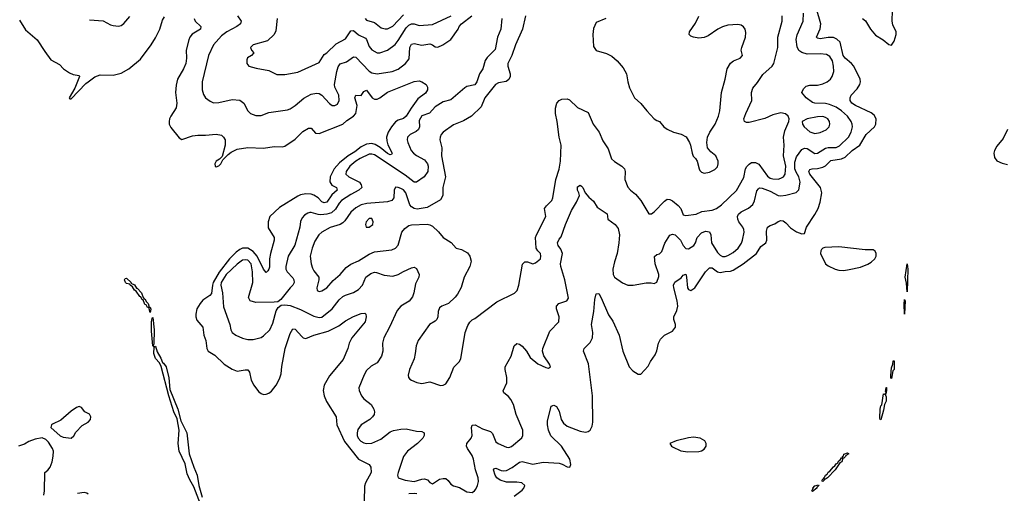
# Model space of a CAD drawing. Header units: inches. Extents: x 1552611 to 1694776, y 811966 to 917215.
# Tile 82 of 256: x 1599480 to 1606945, y 825071 to 828661. Entities that reach past the tile are written whole.
import ezdxf

# ---------------------------------------------------------------- set-up
doc = ezdxf.new("R2010")
doc.units = ezdxf.units.IN
doc.header["$MEASUREMENT"] = 0
doc.layers.add('B5892', color=7, linetype='Continuous')
doc.layers.add('B6802', color=7, linetype='Continuous')

msp = doc.modelspace()

# ---------------------------------------------------------------- linework, layer by layer
at = {"layer": 'B5892', "color": 5, "elevation": 720}
for points in [[(1599478.3, 828658.3), (1599523.9, 828583.9), (1599614, 828510), (1599670, 828419.3), (1599716.9, 828356.9), (1599781.3, 828321.3), (1599813.4, 828290), (1599857.7, 828257.8), (1599886.5, 828246.5), (1599930, 828238.8), (1599933.1, 828230), (1599898.1, 828141.9), (1599855.3, 828070), (1599861.2, 828061.2), (1599870, 828061.6), (1599982.9, 828177.1), (1600000, 828189.9)], [(1600000, 825676.7), (1599974, 825690), (1599950, 825721.2), (1599930, 825729.3), (1599910, 825722), (1599870, 825695.1), (1599793.2, 825626.8), (1599730, 825596), (1599722.6, 825590), (1599717, 825570), (1599787, 825507), (1599810, 825496.5), (1599870, 825490.4), (1599890, 825507.7), (1599905.8, 825534.2), (1599954.4, 825585.6), (1600000, 825609.8)], [(1599663, 825057), (1599668.5, 825090), (1599669.8, 825230), (1599693.9, 825246.1), (1599711.1, 825268.9), (1599725.3, 825310), (1599733.3, 825353.3), (1599736.9, 825390), (1599729.7, 825410), (1599698.3, 825458.3), (1599679.1, 825479.1), (1599650, 825491), (1599598, 825482), (1599550, 825463), (1599516.6, 825443.4), (1599470, 825429.8)], [(1600000, 825064.6), (1599990, 825071.7), (1599970, 825077.3), (1599918.7, 825070)]]:
    msp.add_lwpolyline(points, dxfattribs=at)
at = {"layer": 'B6802', "color": 5}
for points, elevation in [([(1603230, 825050.1), (1603290, 825096.3), (1603302.2, 825110), (1603310.8, 825130), (1603287.3, 825150), (1603250, 825155.3), (1603170, 825156), (1603122.5, 825170), (1603097.3, 825190), (1603085.2, 825210), (1603072, 825250), (1603080.7, 825259.3), (1603090, 825261.1), (1603130, 825244), (1603150, 825241.1), (1603170, 825244.7), (1603214.1, 825265.9), (1603270, 825308.7), (1603290, 825311.4), (1603370, 825292.8), (1603450, 825306.7), (1603570, 825299.8), (1603593.2, 825293.2), (1603630, 825272.2), (1603650.9, 825269.1), (1603659.1, 825290), (1603651.5, 825330), (1603587.3, 825430), (1603508.4, 825508.3), (1603489.2, 825550), (1603481.6, 825590), (1603482.7, 825617.3), (1603510, 825732.4), (1603530, 825738.4), (1603550.3, 825730), (1603570, 825694.8), (1603584.7, 825630), (1603602.6, 825602.6), (1603630, 825579.2), (1603730, 825541.8), (1603770, 825534.4), (1603790, 825539.1), (1603805.2, 825550), (1603820.1, 825579.9), (1603826.6, 825610), (1603823.5, 825810), (1603791.8, 826051.8), (1603754.5, 826150), (1603759.5, 826170), (1603805.7, 826214.3), (1603824.4, 826250), (1603826.4, 826290), (1603816.3, 826350), (1603833.7, 826450), (1603839.7, 826540.3), (1603850, 826584.7), (1603870, 826586.8), (1603890, 826553.4), (1603944, 826424), (1603977.4, 826377.4), (1604024.6, 826270), (1604053.7, 826150), (1604101.8, 826030), (1604130, 826000.8), (1604170, 825974), (1604190, 825974.8), (1604245.7, 826034.3), (1604263.1, 826070), (1604298, 826122), (1604310, 826150.4), (1604324.6, 826210), (1604339.4, 826240.6), (1604369.9, 826270.1), (1604430, 826301.5), (1604451.6, 826330), (1604451.9, 826350), (1604440.1, 826390), (1604440.7, 826410), (1604462.4, 826457.6), (1604469.9, 826490.1), (1604466, 826530), (1604439.2, 826630), (1604437.6, 826650), (1604447.3, 826672.7), (1604495.7, 826704.3), (1604510, 826725.7), (1604530, 826733), (1604536.6, 826710), (1604543.3, 826630), (1604550, 826616.5), (1604570, 826608), (1604598.1, 826630), (1604679, 826750), (1604710, 826781), (1604730, 826780.6), (1604770, 826750.1), (1604790, 826744.7), (1604830, 826753), (1604870, 826754.8), (1604890, 826762.7), (1604964.5, 826810), (1605066.8, 826890), (1605098.6, 826941.4), (1605137.7, 826970), (1605144.5, 826990), (1605142.6, 827057.4), (1605151, 827089), (1605170, 827101.1), (1605206, 827114), (1605230, 827132), (1605250, 827138.9), (1605270, 827135.6), (1605290, 827122.6), (1605324.8, 827084.8), (1605370, 827054.2), (1605410, 827039.5), (1605430, 827040.7), (1605444.8, 827090), (1605510, 827185.8), (1605534.9, 827230), (1605550, 827277.1), (1605563.2, 827350), (1605552.9, 827390), (1605470.6, 827490), (1605462.7, 827510), (1605470, 827525.7), (1605488.5, 827531.5), (1605530, 827532.5), (1605570, 827542.6), (1605590, 827553.3), (1605630, 827593.2), (1605710, 827607), (1605740, 827620), (1605790.8, 827669.2), (1605850, 827710.8), (1605899.2, 827790), (1605960.3, 827850), (1605970.9, 827870), (1605974.5, 827910), (1605958.1, 827938.1), (1605935, 827955), (1605816.9, 828010), (1605789.6, 828030), (1605777, 828050), (1605777, 828070), (1605784.5, 828090), (1605830, 828137), (1605850.9, 828170), (1605854.8, 828190), (1605851.7, 828210), (1605804.6, 828310), (1605787.8, 828330), (1605739.4, 828370), (1605724.9, 828390), (1605701.1, 828490), (1605675.1, 828515.1), (1605650, 828526.8), (1605610, 828527.4), (1605550, 828516.1), (1605530, 828520.5), (1605522, 828530), (1605548.2, 828591.8), (1605554, 828630), (1605522.7, 828742.7)], 720), ([(1605870, 828669.5), (1605892.6, 828652.6), (1605930.6, 828590), (1605970, 828543.1), (1606027.7, 828507.7), (1606070, 828472.6), (1606090, 828468.9), (1606110, 828499.6), (1606125.7, 828550), (1606124.6, 828570), (1606101.5, 828621.5), (1606095.1, 828650), (1606097.7, 828730)], 720), ([(1600000, 828189.9), (1600050, 828227.6), (1600090, 828243.1), (1600190, 828241.8), (1600250, 828256.5), (1600308.2, 828290), (1600396.9, 828363.1), (1600476.9, 828470), (1600510, 828523.2), (1600542.9, 828590), (1600563.2, 828656.8), (1600577.1, 828682.9)], 720), ([(1600010, 828661.6), (1600111.9, 828651.9), (1600170, 828622), (1600190, 828616.3), (1600230, 828613), (1600250, 828618.4), (1600270, 828632.4), (1600314.7, 828685.3)], 740), ([(1600801.9, 828670), (1600811.2, 828651.2), (1600853.2, 828610), (1600851.5, 828590), (1600788.3, 828551.7), (1600770.9, 828530), (1600762.6, 828510), (1600741.6, 828430), (1600745.9, 828370), (1600740.5, 828330), (1600723.5, 828290), (1600677.5, 828210), (1600665.8, 828165.8), (1600662.5, 828110), (1600672, 828030), (1600667.7, 827992.3), (1600625.5, 827930), (1600615.6, 827910), (1600612.9, 827890), (1600614.6, 827870), (1600625.3, 827845.3), (1600690, 827765.5), (1600710, 827754), (1600790, 827781.7), (1600830, 827787.2), (1600890, 827786), (1600970, 827794.2), (1601010, 827785.3), (1601026.7, 827770), (1601037, 827750), (1601038.7, 827710), (1601015.3, 827624.7), (1600996.3, 827603.7), (1600971, 827590), (1600959.1, 827570), (1600962.8, 827550), (1600970, 827545.5), (1600990, 827554.8), (1601005.2, 827570), (1601020.1, 827599.9), (1601060.5, 827639.5), (1601083.3, 827656.7), (1601130, 827678.9), (1601210, 827692.6), (1601330, 827687.9), (1601410, 827700.9), (1601470, 827697.4), (1601490, 827701.7), (1601570, 827756), (1601626.2, 827813.8), (1601670, 827838.3), (1601690, 827838.4), (1601722.6, 827802.6), (1601750, 827798.5), (1601930, 827870.7), (1601961.5, 827898.5), (1602011.2, 827930), (1602028.7, 827950), (1602038.2, 828010), (1602021.2, 828070), (1602030, 828088.9), (1602070, 828087.8), (1602090, 828117.6), (1602110, 828127.6), (1602153.6, 828070), (1602170, 828059.4), (1602190, 828059), (1602210, 828068.2), (1602268.2, 828111.8), (1602470, 828194.2), (1602510, 828198.9), (1602530, 828191.4), (1602561.6, 828170), (1602572.9, 828150), (1602572.1, 828130), (1602556.2, 828103.8), (1602499.5, 828060.5), (1602448.4, 827991.6), (1602410, 827929), (1602390, 827913.2), (1602350, 827899.3), (1602330, 827886.8), (1602298.6, 827850), (1602273.1, 827810), (1602261.9, 827770), (1602263.1, 827743.1), (1602272.3, 827712.3), (1602303.6, 827650), (1602299.3, 827640.7), (1602290, 827637.2), (1602270, 827646.9), (1602213.6, 827693.6), (1602175.7, 827715.7), (1602150, 827722.4), (1602110, 827717.8), (1602070, 827697.2), (1602020.5, 827659.5), (1601970, 827628.8), (1601904.1, 827575.9), (1601865.1, 827530), (1601835.4, 827470), (1601831.8, 827431.8), (1601847.7, 827407.7), (1601882, 827390), (1601886.9, 827370), (1601847.1, 827332.9), (1601810, 827279), (1601790, 827272.7), (1601770, 827281.4), (1601744.1, 827310), (1601711.5, 827331.5), (1601690, 827339.2), (1601650, 827342.2), (1601610, 827334), (1601590, 827324.9), (1601450, 827237.9), (1601376.1, 827170), (1601363, 827130), (1601364.6, 827084.6), (1601409.1, 827010), (1601410.2, 826990), (1601380.8, 826890), (1601374.4, 826850), (1601373.4, 826786.6), (1601370, 826769.6), (1601362, 826758), (1601350, 826746), (1601330, 826769.7), (1601279.9, 826870), (1601250, 826905.5), (1601208.9, 826928.9), (1601170, 826928.7), (1601150, 826920.1), (1601121.3, 826898.7), (1601071.9, 826850), (1600991.6, 826748.4), (1600948.4, 826670), (1600941.6, 826650), (1600934.3, 826585.7), (1600922.8, 826570), (1600870, 826535.7), (1600848.6, 826511.4), (1600824.2, 826470), (1600814.8, 826430), (1600815, 826410), (1600823.9, 826383.9), (1600868.6, 826330), (1600875.5, 826270), (1600892.1, 826230), (1600899.1, 826170), (1600908.6, 826150), (1600959.3, 826119.3), (1601031.7, 826050), (1601090, 826012), (1601130, 825998.4), (1601190, 826007.8), (1601210, 826006.4), (1601221.7, 825990), (1601235, 825930), (1601254.4, 825890), (1601290, 825842.4), (1601310, 825827.6), (1601330, 825821.4), (1601350, 825822.5), (1601370, 825830.2), (1601390, 825845.4), (1601425.4, 825890), (1601450, 825939), (1601462.6, 825977.4), (1601468.4, 826031.6), (1601494.3, 826170), (1601530, 826284), (1601550, 826317), (1601570, 826314.9), (1601618.8, 826258.8), (1601630, 826250.2), (1601650, 826246), (1601710, 826271.4), (1601818.9, 826301.1), (1601899.1, 826340.9), (1601950, 826378.9), (1602010, 826412.7), (1602070, 826434), (1602095.9, 826435.9), (1602104.7, 826430), (1602107.7, 826410), (1602098.4, 826370), (1601998, 826250), (1601978.2, 826210), (1601969.1, 826170), (1601933.2, 826086.8), (1601830, 825961.6), (1601788.2, 825890), (1601781.1, 825850), (1601788.6, 825810), (1601807, 825767), (1601880.9, 825650), (1601885.4, 825590), (1601943.3, 825463.3), (1602050, 825330.3), (1602130, 825290.3), (1602142.7, 825270), (1602144.7, 825230), (1602102.3, 825150), (1602094.2, 825125.8), (1602092.7, 825012.7)], 720), ([(1601131.1, 828691.1), (1601159.3, 828650), (1601154.9, 828630), (1601127.3, 828610), (1601050, 828569.8), (1601010, 828538), (1600949, 828470), (1600911, 828389), (1600864.9, 828190), (1600862.7, 828130), (1600874.3, 828094.3), (1600890.2, 828070.2), (1600923.2, 828043.2), (1600950, 828032.2), (1600990, 828033.1), (1601090, 828057.6), (1601150, 828052.4), (1601178.7, 828030), (1601210, 827970.5), (1601230, 827950.3), (1601270, 827936.1), (1601310, 827934.9), (1601370, 827958.5), (1601510, 827977.8), (1601530, 827984.9), (1601570, 828010.3), (1601633.9, 828066.1), (1601690, 828097.1), (1601730, 828105.6), (1601750, 828101.8), (1601770.2, 828090.2), (1601830, 828025.3), (1601850, 828012), (1601870, 828010.3), (1601890, 828021.3), (1601903.1, 828050), (1601899.4, 828090), (1601869.1, 828149.1), (1601866.8, 828170), (1601883.6, 828270), (1601894.9, 828305.1), (1601910, 828327.6), (1601957.5, 828342.5), (1602010, 828380.8), (1602030, 828378.5), (1602130, 828271), (1602150, 828257.5), (1602190, 828251.9), (1602305.2, 828270), (1602350, 828286.7), (1602405.7, 828330), (1602434.4, 828365.6), (1602438.6, 828450), (1602450, 828476.9), (1602470, 828481.4), (1602530, 828468.8), (1602590, 828478), (1602610.2, 828470.2), (1602630, 828455.6), (1602650, 828452.8), (1602689.6, 828470), (1602750, 828511.6), (1602803.6, 828590), (1602811.8, 828610), (1602829.6, 828630), (1602907.1, 828690)], 740), ([(1603135.3, 828670), (1603129.4, 828590), (1603102.8, 828530), (1603084.5, 828435.5), (1603024.9, 828375.1), (1603010, 828351.1), (1602991.1, 828290), (1602966.8, 828250), (1602947.3, 828190), (1602930, 828168.6), (1602870, 828154.5), (1602854.9, 828145.1), (1602750, 828053.8), (1602690, 828038.9), (1602630, 828000.8), (1602587, 827953), (1602530, 827931.6), (1602510, 827898), (1602511, 827850), (1602503.9, 827830), (1602486.5, 827813.5), (1602442, 827790), (1602420.3, 827770), (1602418, 827750), (1602422.6, 827730), (1602448.1, 827670), (1602464.9, 827650), (1602490, 827631.8), (1602550, 827599.8), (1602572.5, 827570), (1602577.5, 827550), (1602575.4, 827510), (1602547.8, 827470), (1602490, 827430.6), (1602470, 827429.8), (1602402.4, 827482.4), (1602170, 827637), (1602150, 827642.6), (1602130, 827641), (1602061.7, 827610), (1602027.7, 827590), (1601983.6, 827550), (1601955.8, 827510), (1601954.2, 827490), (1601975.6, 827470), (1602056.1, 827430), (1602070.3, 827410), (1602073.7, 827390), (1602051.6, 827370), (1601990, 827337.1), (1601919.8, 827290), (1601901.8, 827270), (1601874.4, 827225.7), (1601843.2, 827196.8), (1601810, 827187.5), (1601762.4, 827182.4), (1601743.7, 827183.7), (1601690, 827200.3), (1601681, 827199), (1601665, 827195), (1601639.9, 827180.1), (1601621, 827159), (1601609.1, 827130.9), (1601603.2, 827090), (1601567, 826953), (1601516.5, 826870), (1601496.9, 826790), (1601498.2, 826770), (1601507.1, 826750), (1601550, 826704.6), (1601559.3, 826690), (1601561, 826670), (1601551.1, 826648.9), (1601530, 826628.7), (1601459.9, 826540), (1601436.7, 826523.3), (1601410, 826519.7), (1601270, 826516.8), (1601227.1, 826530), (1601215.5, 826555.5), (1601247.1, 826670), (1601246.2, 826750), (1601235.1, 826810), (1601210, 826837.5), (1601190, 826841.9), (1601170, 826838.2), (1601130, 826809.4), (1601046.7, 826730), (1601008.4, 826670), (1601004.4, 826650), (1601018.8, 826590), (1601025.2, 826485.2), (1601074.2, 826350), (1601081.5, 826310), (1601090, 826290.6), (1601118, 826270), (1601170, 826246.3), (1601210, 826237.8), (1601250, 826238.5), (1601310, 826253.1), (1601330, 826265.7), (1601376.4, 826310), (1601398.6, 826361.4), (1601425.8, 826454.2), (1601440.1, 826479.9), (1601462, 826498), (1601490, 826500.3), (1601530, 826493.8), (1601610, 826465.9), (1601710, 826413.2), (1601750, 826404.1), (1601770, 826406.8), (1601850.6, 826470), (1601903.1, 826536.9), (1601930, 826562), (1601950, 826573.7), (1602010, 826592.6), (1602050, 826615.2), (1602079.1, 826650), (1602104, 826710), (1602142, 826738), (1602170, 826747.8), (1602186.2, 826746.2), (1602244.6, 826724.6), (1602310, 826717.9), (1602350.4, 826729.6), (1602390, 826754), (1602450, 826780.9), (1602470, 826786), (1602490, 826774.8), (1602508, 826730), (1602505.5, 826710), (1602480.2, 826659.8), (1602468.3, 826590), (1602458.3, 826561.7), (1602432, 826528), (1602370.4, 826490), (1602342.5, 826457.5), (1602284.2, 826330), (1602240.2, 826250), (1602231.5, 826210), (1602234.3, 826150), (1602222.3, 826110), (1602190, 826059.7), (1602145.1, 826034.9), (1602110, 826001.6), (1602091.7, 825970), (1602051.6, 825870), (1602052.9, 825850), (1602071.5, 825810), (1602088.7, 825788.7), (1602143.9, 825743.9), (1602165.3, 825710), (1602170.4, 825690), (1602168.7, 825670), (1602155.8, 825650), (1602134, 825630), (1602070, 825589.8), (1602044.5, 825555.5), (1602039, 825530), (1602040.1, 825510), (1602046.4, 825490), (1602066.6, 825466.6), (1602090, 825453.3), (1602110, 825448.6), (1602150, 825452.3), (1602217.9, 825482.1), (1602290, 825536.2), (1602313.6, 825546.4), (1602370, 825557.5), (1602410, 825559.2), (1602490, 825543.1), (1602530, 825540.5), (1602546.8, 825530), (1602546, 825510), (1602537, 825490), (1602497.4, 825450), (1602420.2, 825390), (1602391.1, 825350), (1602348.9, 825230), (1602344.9, 825210), (1602349.1, 825189.1), (1602402.8, 825170), (1602470, 825160.1), (1602530, 825178.9), (1602550, 825180.6), (1602572.5, 825172.5), (1602590, 825153.4), (1602610, 825143.6), (1602662.2, 825177.8), (1602690, 825184.8), (1602710, 825183.2), (1602728.6, 825168.6), (1602750, 825141.6), (1602770, 825127.8), (1602814.4, 825114.4), (1602870, 825081.8), (1602910, 825078.4), (1602929.3, 825090), (1602938.3, 825101.7), (1602951.8, 825130), (1602958, 825162), (1602955.1, 825190), (1602936.8, 825250), (1602921.8, 825330), (1602910, 825358.3), (1602875.3, 825410), (1602868.1, 825430), (1602869.9, 825450.1), (1602902.4, 825490), (1602909.8, 825510), (1602906.4, 825570), (1602911.7, 825588.3), (1602934, 825590), (1602990, 825560.2), (1603050, 825539.6), (1603064.3, 825524.3), (1603090, 825462.6), (1603108.2, 825448.2), (1603170, 825420.3), (1603190, 825419.6), (1603210, 825426.5), (1603287.6, 825492.4), (1603295.1, 825510), (1603294, 825550), (1603245.7, 825670), (1603224.6, 825744.6), (1603203.5, 825783.5), (1603185.1, 825805.1), (1603152, 825832), (1603147, 825847), (1603173.5, 825910), (1603173, 825950), (1603161.1, 826010), (1603161.4, 826030), (1603207.8, 826110), (1603229.8, 826190.2), (1603250, 826206.7), (1603270, 826202.6), (1603290, 826187.6), (1603321.8, 826150), (1603350, 826100.3), (1603410, 826052.2), (1603470, 826024.4), (1603490, 826020.7), (1603504, 826030), (1603497, 826050), (1603454.5, 826114.5), (1603445.3, 826150), (1603447.6, 826170), (1603499.4, 826300.6), (1603568.6, 826371.4), (1603569.8, 826410), (1603551, 826470), (1603550, 826490.7), (1603568.7, 826511.3), (1603629.7, 826530.3), (1603641.1, 826550), (1603612.3, 826690), (1603582.6, 826790), (1603581.7, 826810), (1603594.6, 826890), (1603582, 826922), (1603563, 826950), (1603558.1, 826970), (1603570, 826997.8), (1603585.6, 827014.4), (1603617.8, 827110), (1603664.2, 827215.8), (1603701.5, 827278.5), (1603724.2, 827330), (1603720.7, 827350), (1603708.8, 827370), (1603710, 827395.8), (1603730, 827408.2), (1603740.7, 827400.7), (1603750.4, 827390), (1603768.3, 827348.3), (1603796.1, 827316.1), (1603830, 827286.8), (1603859.7, 827239.7), (1603934.4, 827190), (1603940.4, 827150), (1603994.9, 827110), (1604017.6, 827077.6), (1604028.3, 827030), (1604022.6, 826970), (1604010.6, 826889.4), (1603990, 826827), (1603977.7, 826770), (1603979.4, 826730), (1603990.1, 826710.1), (1604050, 826665.8), (1604090, 826649.1), (1604132, 826648), (1604230, 826668), (1604267.3, 826667.3), (1604290, 826661), (1604310, 826671), (1604326.3, 826713.7), (1604326, 826730), (1604299.5, 826810), (1604293.3, 826866.7), (1604310, 826881.6), (1604332.4, 826887.6), (1604350, 826904.9), (1604372, 826968), (1604410, 827027.4), (1604430, 827036.2), (1604450, 827030.2), (1604490.5, 826990.5), (1604510, 826950.3), (1604530, 826926.3), (1604550, 826924.9), (1604591.3, 826948.7), (1604604.2, 826970), (1604616.8, 827010), (1604650, 827045.5), (1604680.7, 827059.3), (1604710, 827054.2), (1604720.8, 827030), (1604726.6, 826970), (1604770, 826896.9), (1604790, 826875.5), (1604810, 826865.6), (1604830, 826865.6), (1604850, 826872.9), (1604890, 826898), (1604926.8, 826930), (1604952.8, 826967.2), (1604961, 826990), (1604971.9, 827050), (1604970.8, 827070), (1604961.8, 827090), (1604932.2, 827130), (1604924.1, 827150), (1604922.9, 827170), (1604930, 827188.4), (1604950, 827204.7), (1605006.3, 827233.7), (1605038.8, 827261.2), (1605052.7, 827287.3), (1605070, 827363), (1605080.6, 827379.4), (1605090, 827387.9), (1605110, 827385.2), (1605170, 827362.9), (1605230, 827330.1), (1605250, 827327.5), (1605287.9, 827332.1), (1605367.6, 827352.4), (1605387.7, 827372.3), (1605398.1, 827430), (1605387.9, 827470), (1605366.4, 827506.4), (1605358.3, 827530), (1605358, 827582), (1605370, 827622.8), (1605410, 827676.5), (1605430, 827687.7), (1605450, 827684.4), (1605510, 827646), (1605530, 827648.5), (1605590, 827686.8), (1605610, 827691.7), (1605670, 827691.5), (1605694.7, 827705.3), (1605763.7, 827770), (1605784.7, 827810), (1605793.3, 827850), (1605791.6, 827870), (1605783.7, 827890), (1605755.9, 827930), (1605710.5, 827970), (1605670, 827998.3), (1605619.8, 828019.8), (1605590, 828026.6), (1605510, 828029.2), (1605490, 828034.9), (1605442.5, 828070), (1605411.5, 828110), (1605422.3, 828137.8), (1605443.4, 828156.6), (1605470, 828164.1), (1605530, 828166.4), (1605570, 828174.4), (1605603.1, 828190), (1605627.4, 828210), (1605640.8, 828230), (1605652.7, 828270), (1605651.7, 828308.3), (1605641.7, 828350), (1605622.2, 828382.2), (1605596.9, 828396.9), (1605550, 828403.2), (1605450, 828401.2), (1605410, 828412.6), (1605388.5, 828428.5), (1605375.4, 828455.4), (1605367.6, 828512.4), (1605374, 828546), (1605421.6, 828650), (1605423.6, 828710)], 740), ([(1601432.9, 828670), (1601423.4, 828576.6), (1601410.2, 828549.8), (1601359.9, 828500.1), (1601251, 828470), (1601230.6, 828450), (1601238.8, 828430), (1601256, 828410), (1601238, 828390), (1601208.6, 828371.4), (1601202, 828358), (1601202, 828330), (1601218, 828310), (1601273.4, 828293.4), (1601370, 828276.4), (1601430, 828246), (1601490, 828245.3), (1601590, 828263.1), (1601750, 828337.8), (1601790, 828397.6), (1601810, 828410.3), (1601880.6, 828479.4), (1601950, 828515.9), (1601990, 828577.3), (1602010, 828580.2), (1602047.9, 828547.9), (1602101.2, 828521.2), (1602110.1, 828510.1), (1602130, 828457.8), (1602150, 828432.9), (1602190, 828410.4), (1602210.5, 828410.5), (1602270, 828430.2), (1602325.9, 828474.1), (1602350, 828503.9), (1602410, 828598.8), (1602430, 828620.4), (1602450, 828629.5), (1602470, 828629.5), (1602510, 828618.4), (1602610, 828623.8), (1602750.4, 828689.6)], 760), ([(1603316.5, 828690), (1603292.2, 828590), (1603238.2, 828470), (1603210.8, 828389.2), (1603181.5, 828330), (1603182, 828310), (1603198.9, 828250), (1603198.3, 828230), (1603190, 828207.6), (1603167.8, 828192.2), (1603110, 828182.2), (1603087.7, 828170), (1603006.2, 828070), (1602978.7, 828001.3), (1602905.3, 827930), (1602845.9, 827894.1), (1602770, 827864), (1602690.7, 827810), (1602674.9, 827790), (1602667, 827770), (1602665.7, 827750), (1602681.1, 827690), (1602678.2, 827630), (1602707.7, 827470), (1602687.3, 827390), (1602687.7, 827330), (1602670, 827296), (1602570, 827236.9), (1602493.8, 827226.2), (1602470, 827231.2), (1602450, 827243), (1602438.8, 827258.8), (1602408.7, 827350), (1602390, 827370.7), (1602370, 827381.8), (1602350, 827389.7), (1602330, 827391.1), (1602319.5, 827370), (1602316.5, 827310), (1602301.6, 827290), (1602270, 827280.3), (1602113, 827267), (1602070, 827257.3), (1602030, 827235.6), (1601990, 827203.7), (1601944.4, 827135.6), (1601930, 827121.1), (1601910, 827109.4), (1601833, 827087), (1601770.2, 827050), (1601747.7, 827030), (1601717, 826983), (1601696.6, 826930), (1601682.7, 826870), (1601689.3, 826810), (1601699.2, 826779.2), (1601710, 826758), (1601748, 826710), (1601749.2, 826690), (1601732.7, 826630), (1601734.9, 826610), (1601750, 826602), (1601770, 826605.6), (1601808.3, 826630), (1601856.6, 826683.4), (1601910, 826730.3), (1601955.9, 826784.1), (1601990, 826809.3), (1602050, 826834.6), (1602130, 826883.9), (1602170, 826901.7), (1602302, 826918), (1602330.7, 826929.3), (1602348.7, 826951.3), (1602378.5, 827050), (1602400.3, 827079.7), (1602430, 827101.7), (1602450, 827107.6), (1602570, 827110.3), (1602590, 827107.2), (1602610, 827097), (1602654.6, 827054.6), (1602690.4, 827010), (1602752.8, 826972.8), (1602790, 826930.8), (1602830, 826919.3), (1602874.3, 826894.3), (1602894.4, 826870), (1602904.4, 826830), (1602894.4, 826790), (1602850.4, 826710), (1602828.7, 826631.3), (1602799.5, 826580.5), (1602782.4, 826557.6), (1602730.7, 826510), (1602680.7, 826490), (1602662.6, 826477.4), (1602652, 826450), (1602650.6, 826410), (1602644, 826390), (1602630, 826376), (1602588, 826350), (1602500.4, 826230), (1602485.7, 826190), (1602479.5, 826130), (1602470.3, 826090), (1602435.3, 826010), (1602426.7, 825966.7), (1602428.2, 825950), (1602437.6, 825937.6), (1602450, 825928), (1602491.9, 825911.9), (1602530, 825904.4), (1602590, 825915.5), (1602670, 825887.7), (1602690, 825890.6), (1602710, 825900.7), (1602742, 825950), (1602772.9, 826027.1), (1602812.5, 826067.5), (1602824, 826090), (1602858, 826290), (1602877.5, 826342.5), (1602892.1, 826367.9), (1602910, 826386), (1602930, 826396), (1603096.9, 826523.1), (1603232.6, 826587.4), (1603251.6, 826610), (1603264, 826650), (1603292.3, 826807.7), (1603310, 826826), (1603330, 826826), (1603370, 826812), (1603390, 826818), (1603429, 826850), (1603432.3, 826870), (1603428.7, 826890), (1603409.3, 826909.3), (1603397.2, 826930), (1603392, 827010), (1603397.6, 827030), (1603468.3, 827170), (1603460.4, 827230), (1603473.7, 827250), (1603514.8, 827290), (1603523.5, 827310), (1603544.2, 827450), (1603570.7, 827529.3), (1603581.8, 827590), (1603586.2, 827710), (1603570.6, 827770), (1603556.2, 827890), (1603543.8, 827950), (1603542.8, 827990), (1603553, 828030), (1603569.8, 828050.2), (1603590, 828058.7), (1603630, 828062.6), (1603650, 828053.7), (1603710, 827996.9), (1603790, 827959.1), (1603827.9, 827870), (1603872.9, 827810), (1603902.7, 827742.7), (1603941.6, 827681.6), (1603968, 827608), (1603990, 827586), (1604046.8, 827550), (1604064.9, 827530), (1604070.5, 827510), (1604068.4, 827450), (1604092.1, 827392.1), (1604110.3, 827370.3), (1604150, 827338), (1604190.2, 827290.2), (1604250.7, 827190.7), (1604270, 827190.6), (1604290, 827203.8), (1604370, 827286.9), (1604390, 827299.8), (1604410, 827298), (1604430, 827288.6), (1604473.9, 827253.9), (1604491.7, 827230), (1604510, 827183), (1604530, 827178), (1604610, 827188.3), (1604653.1, 827206.9), (1604730, 827218), (1604764.5, 827230), (1604801.9, 827258.1), (1604913.9, 827366.1), (1604970, 827464.9), (1604983.5, 827530), (1604992.4, 827547.6), (1605010, 827567.1), (1605030, 827578.2), (1605058.9, 827578.9), (1605085.1, 827565.1), (1605150, 827476.6), (1605170, 827461.5), (1605190, 827454), (1605230, 827453), (1605250, 827459.2), (1605270.3, 827469.7), (1605284.5, 827490), (1605289.5, 827550), (1605270.4, 827630), (1605275.7, 827710), (1605271, 827770), (1605282.2, 827817.8), (1605312.7, 827890), (1605313.2, 827910), (1605306, 827930), (1605287.6, 827947.6), (1605250, 827954.3), (1605190, 827939.8), (1605130, 827912.3), (1605010, 827881.8), (1604990, 827882.7), (1604974.5, 827890), (1604971.1, 827910), (1604984.8, 827950), (1605031.3, 828050), (1605029.1, 828110), (1605037.9, 828142.1), (1605075.1, 828184.9), (1605114.3, 828245.7), (1605186.6, 828310), (1605197.7, 828330), (1605228.9, 828450), (1605228.2, 828530), (1605260.4, 828650), (1605261.4, 828690)], 760), ([(1602098.4, 828670), (1602110, 828658.4), (1602170, 828640.7), (1602221, 828600.9), (1602250, 828591.1), (1602270, 828592.7), (1602310, 828612.6), (1602390, 828698.7)], 780), ([(1603924.7, 828670), (1603850, 828639.3), (1603830, 828594), (1603824.5, 828550), (1603830, 828458), (1603850, 828426.8), (1603930, 828404), (1603970, 828384), (1604010, 828350.8), (1604055.6, 828295.6), (1604080.5, 828250), (1604090.6, 828190), (1604104.1, 828144.1), (1604142.8, 828070), (1604190, 828026.8), (1604234.8, 827970), (1604290, 827910.8), (1604310, 827897.3), (1604330, 827890.8), (1604364, 827850), (1604390, 827830.4), (1604438, 827810), (1604494.4, 827794.4), (1604532.5, 827772.5), (1604558.8, 827730), (1604566.8, 827710), (1604578, 827650), (1604587.5, 827627.5), (1604604.7, 827610), (1604616, 827590), (1604631, 827530), (1604638, 827518), (1604650, 827506), (1604670, 827498.8), (1604710, 827506), (1604750, 827524.9), (1604770, 827546), (1604777, 827570), (1604776.2, 827590), (1604758, 827630), (1604719.6, 827659.6), (1604696, 827690), (1604689.3, 827730), (1604694.5, 827770), (1604712, 827810), (1604753.3, 827870), (1604778.7, 827930), (1604788, 827970), (1604801.3, 828110), (1604829.7, 828210), (1604843, 828290), (1604870, 828333), (1604891.2, 828348.8), (1604944, 828370), (1604960.9, 828390), (1604951.6, 828431.6), (1604954.3, 828450), (1604983, 828530), (1604985.6, 828565.6), (1604979.5, 828590), (1604967.8, 828607.8), (1604950, 828619.5), (1604925.6, 828625.6), (1604850, 828619.1), (1604810, 828606.9), (1604773.4, 828590), (1604701.1, 828538.9), (1604670, 828526.6), (1604630, 828522.6), (1604588.2, 828528.2), (1604570, 828536), (1604556, 828550), (1604559.5, 828570), (1604604.1, 828635.9), (1604630, 828688)], 780), ([(1606970, 827829.5), (1606938.1, 827761.9), (1606890, 827703.1), (1606871.1, 827670), (1606865.4, 827650), (1606870, 827618), (1606890, 827592.6), (1606930, 827575.2), (1606970, 827565)], 720), ([(1600880.2, 824910), (1600801.4, 825121.4), (1600770, 825173.3), (1600750, 825218.7), (1600734.2, 825294.2), (1600689.8, 825390.2), (1600681, 825450), (1600688.2, 825550), (1600675.2, 825635.2), (1600650, 825688), (1600610, 825809.6), (1600552.9, 826032.9), (1600540.8, 826060.8), (1600510, 826093.7), (1600498, 826130), (1600498.9, 826178.9), (1600490, 826189), (1600478.4, 826301.6), (1600479.1, 826370), (1600483.7, 826396.3), (1600490, 826404.9), (1600498.6, 826310), (1600497, 826203), (1600491, 826191), (1600502, 826182), (1600510, 826186), (1600523.4, 826143.3), (1600550, 826094.9), (1600562, 826062), (1600570, 826058), (1600591.4, 826030), (1600610, 825946), (1600618.4, 825858.4), (1600679.8, 825710), (1600700.9, 825620.9), (1600746.9, 825530), (1600766.2, 825370), (1600799.4, 825270), (1600825.6, 825210), (1600839.5, 825130), (1600863.2, 825043.2)], 680), ([(1606048.7, 825832), (1606048.4, 825830.4)], 680), ([(1606048.4, 825830.4), (1606049.2, 825830.8), (1606048.7, 825832)], 680), ([(1600000, 825609.8), (1600000.5, 825610), (1600016.7, 825630), (1600019, 825650), (1600010, 825671.6), (1600000, 825676.7)], 720), ([(1602430, 825069.2), (1602470, 825072.6), (1602490.2, 825070)], 720)]:
    msp.add_lwpolyline(points, dxfattribs=dict(at, elevation=elevation))
for points, elevation in [([(1605570, 827927.9), (1605530, 827926.3), (1605450.2, 827909.8), (1605413.4, 827890), (1605414.4, 827870), (1605427, 827850), (1605470, 827811.4), (1605510, 827798.8), (1605550, 827806), (1605594.2, 827825.8), (1605616.8, 827850), (1605622.4, 827870), (1605619.3, 827890), (1605606.9, 827910), (1605590, 827921.2)], 760), ([(1602130, 827154.7), (1602107.2, 827130), (1602103.1, 827110), (1602108.4, 827088.4), (1602130, 827088), (1602156.9, 827110), (1602160.5, 827130), (1602150, 827153.3)], 780), ([(1605690, 826938.5), (1605585, 826935), (1605569.3, 826930.7), (1605559.6, 826920.4), (1605553.4, 826910), (1605552.9, 826890), (1605590, 826810.3), (1605610, 826795), (1605662, 826770), (1605690, 826762), (1605730, 826760.4), (1605770, 826767), (1605854.4, 826785.6), (1605910, 826807.3), (1605937, 826823), (1605963.9, 826850), (1605972.8, 826870), (1605974.2, 826890), (1605967.6, 826907.6), (1605950, 826917.8), (1605890, 826917.3)], 720), ([(1606210, 826598), (1606203.5, 826663.5), (1606193.2, 826710), (1606210, 826812), (1606214.7, 826770)], 680), ([(1600424.9, 826544.9), (1600430, 826546), (1600442.2, 826522.2), (1600454.7, 826510), (1600461.4, 826481.4), (1600470, 826482), (1600473.6, 826466.4), (1600470, 826442.7), (1600458.9, 826478.9), (1600450, 826479.5), (1600439.3, 826499.3), (1600430, 826503.1), (1600416.9, 826536.9), (1600410, 826538.4), (1600399.7, 826559.7), (1600390, 826564.5), (1600363.7, 826603.7), (1600350, 826611.8), (1600335.6, 826635.6), (1600317.6, 826650), (1600316.6, 826656.6), (1600290, 826662.6), (1600282, 826670), (1600276, 826690), (1600280.7, 826699.3), (1600290, 826703.2), (1600324.9, 826670), (1600324.1, 826664.1), (1600350, 826651), (1600366.6, 826626.6), (1600370, 826626.4), (1600403.1, 826590), (1600416.9, 826556.9)], 680), ([(1606190, 826429.3), (1606185.5, 826505.5), (1606190, 826540.7), (1606194.6, 826530)], 680), ([(1606090, 825940.9), (1606085.4, 825945.4), (1606084.8, 825964.8), (1606090, 826022), (1606101.2, 826050), (1606104, 826076), (1606110, 826074.8), (1606110.9, 826010), (1606101.1, 825998.9)], 680), ([(1606048.4, 825830.4), (1606045.4, 825814.6), (1606050, 825802), (1606050.1, 825770), (1606036.6, 825743.4), (1606030, 825701.2), (1606010, 825628), (1606005.2, 825630), (1606002.3, 825642.2), (1606004.1, 825710), (1606010, 825734.9), (1606017.6, 825742.4), (1606030, 825825.5), (1606036.5, 825823.5)], 680), ([(1606048.7, 825832), (1606044.2, 825844.2), (1606050, 825874), (1606052.8, 825872.8), (1606052.7, 825852.7)], 680), ([(1604590, 825496.4), (1604550, 825492.5), (1604458.8, 825470), (1604410.8, 825450), (1604422, 825430), (1604430, 825424.4), (1604494.1, 825394.1), (1604545.1, 825385.1), (1604630, 825388.8), (1604650, 825392.7), (1604670, 825404.9), (1604686, 825430), (1604685.2, 825450), (1604674, 825470), (1604639, 825490)], 720), ([(1605730, 825338.4), (1605721.1, 825338.9), (1605713.4, 825310), (1605698.7, 825301.3), (1605662.6, 825250), (1605605.5, 825190), (1605590, 825178.7), (1605580.9, 825179.1), (1605579.3, 825170), (1605570, 825161.6), (1605563.5, 825163.5), (1605564, 825170), (1605570, 825180.5), (1605578.9, 825181.1), (1605577.6, 825190), (1605584.9, 825195.1), (1605589.9, 825210), (1605603, 825217), (1605610, 825232), (1605621.6, 825238.4), (1605650, 825273.2), (1605661.1, 825278.9), (1605670, 825295.3), (1605679.8, 825300.2), (1605690, 825316.9), (1605699.3, 825320.7), (1605710, 825340.5), (1605718.9, 825341.1), (1605718.4, 825350), (1605725.4, 825354.6), (1605730, 825367.3), (1605757.4, 825377.4), (1605767.3, 825370), (1605742.8, 825357.2), (1605741.6, 825350)], 680), ([(1605490, 825085.1), (1605486.6, 825090), (1605490, 825101), (1605496, 825104), (1605493.6, 825110), (1605510, 825128.2), (1605536.7, 825136.7), (1605539.3, 825130), (1605524.4, 825115.6), (1605524.9, 825110)], 680)]:
    msp.add_lwpolyline(points, close=True, dxfattribs=dict(at, elevation=elevation))

doc.saveas('drawing.dxf')
